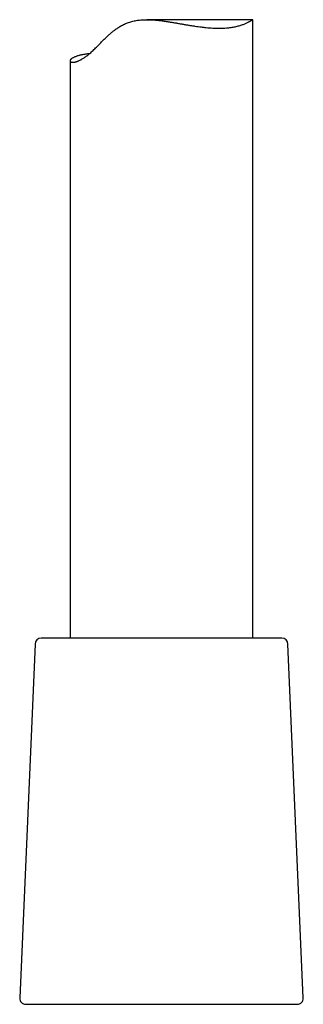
# Model space of a CAD drawing. Header units: millimetres. Extents: x 8 to 932, y 12 to 940.
# Tile 48 of 61: x 691 to 714, y 564 to 645. Entities that reach past the tile are written whole.
import ezdxf

# ---------------------------------------------------------------- set-up
doc = ezdxf.new("R2010")
doc.units = ezdxf.units.MM

msp = doc.modelspace()

# ---------------------------------------------------------------- linework, layer by layer
at = {"color": 7, "linetype": 'Continuous', "lineweight": 30}
for p, q in [((710.318, 644.889), (701.62, 644.889)), ((710.329, 594.214), (710.329, 644.877)), ((695.329, 641.515), (695.329, 594.214)), ((712.7, 594.214), (692.958, 594.214)), ((692.458, 593.736), (691.201, 564.736)), ((714.456, 564.736), (713.2, 593.736)), ((691.701, 564.214), (709.814, 564.214)), ((709.814, 564.214), (713.957, 564.214))]:
    msp.add_line(p, q, dxfattribs=at)
for centre, start, end in [((692.958, 593.714), 90, 177.51874), ((712.7, 593.714), 2.48126, 90), ((691.701, 564.714), 177.51874, 270), ((713.957, 564.714), 270, 2.48126)]:
    msp.add_arc(centre, 0.5, start, end, dxfattribs=at)
msp.add_open_spline([(696.922, 642.1), (696.903, 642.098), (696.821, 642.09), (696.687, 642.073), (696.517, 642.047), (696.357, 642.019), (696.207, 641.987), (696.068, 641.953), (695.941, 641.917), (695.826, 641.879), (695.723, 641.84), (695.631, 641.799), (695.551, 641.757), (695.482, 641.714), (695.426, 641.671), (695.381, 641.628), (695.35, 641.587), (695.332, 641.547), (695.327, 641.51), (695.335, 641.477), (695.356, 641.447), (695.392, 641.423), (695.442, 641.406), (695.506, 641.396), (695.576, 641.396), (695.645, 641.403), (695.711, 641.414), (695.782, 641.43), (695.859, 641.453), (695.943, 641.482), (696.033, 641.518), (696.128, 641.562), (696.228, 641.612), (696.331, 641.67), (696.437, 641.735), (696.546, 641.808), (696.66, 641.89), (696.778, 641.98), (696.899, 642.079), (697.022, 642.186), (697.151, 642.306), (697.287, 642.436), (697.429, 642.577), (697.597, 642.747), (697.793, 642.948), (698.021, 643.179), (698.258, 643.411), (698.478, 643.616), (698.678, 643.792), (698.856, 643.938), (699.024, 644.067), (699.181, 644.179), (699.327, 644.275), (699.477, 644.367), (699.632, 644.453), (699.794, 644.533), (699.962, 644.606), (700.135, 644.671), (700.311, 644.726), (700.489, 644.773), (700.668, 644.81), (700.851, 644.84), (701.038, 644.863), (701.229, 644.878), (701.423, 644.887), (701.619, 644.89), (701.837, 644.887), (702.079, 644.877), (702.343, 644.857), (702.608, 644.831), (702.875, 644.799), (703.143, 644.762), (703.413, 644.722), (703.682, 644.679), (703.952, 644.634), (704.222, 644.587), (704.493, 644.54), (704.763, 644.493), (705.031, 644.448), (705.299, 644.404), (705.566, 644.363), (705.829, 644.325), (706.096, 644.29), (706.366, 644.259), (706.637, 644.233), (706.903, 644.212), (707.165, 644.199), (707.422, 644.192), (707.674, 644.192), (707.917, 644.2), (708.14, 644.214), (708.344, 644.233), (708.529, 644.257), (708.706, 644.285), (708.877, 644.317), (709.04, 644.354), (709.195, 644.395), (709.341, 644.438), (709.479, 644.485), (709.608, 644.533), (709.728, 644.583), (709.838, 644.633), (709.938, 644.682), (710.028, 644.729), (710.107, 644.774), (710.174, 644.813), (710.223, 644.843), (710.258, 644.863), (710.282, 644.876), (710.301, 644.885), (710.315, 644.89), (710.325, 644.889), (710.329, 644.885), (710.328, 644.879), (710.328, 644.877)], degree=3, knots=[0, 0, 0, 0, 0.003044, 0.013264, 0.023484, 0.03392, 0.044356, 0.054865, 0.065374, 0.075686, 0.085999, 0.096379, 0.10676, 0.117349, 0.127939, 0.138601, 0.149263, 0.159934, 0.170604, 0.181354, 0.192103, 0.203124, 0.214144, 0.225274, 0.236404, 0.243715, 0.251026, 0.25838, 0.265733, 0.273233, 0.280733, 0.28829, 0.295847, 0.303161, 0.310475, 0.317849, 0.325224, 0.332787, 0.340351, 0.347978, 0.355605, 0.364078, 0.372554, 0.381028, 0.393839, 0.40665, 0.419621, 0.432592, 0.441291, 0.449991, 0.458688, 0.465147, 0.471606, 0.478098, 0.484589, 0.491216, 0.497842, 0.504536, 0.511229, 0.517694, 0.52416, 0.530686, 0.537212, 0.543906, 0.5506, 0.55734, 0.56408, 0.573045, 0.582011, 0.591046, 0.600081, 0.609295, 0.618509, 0.627775, 0.63704, 0.646517, 0.655995, 0.665523, 0.675051, 0.684741, 0.694431, 0.704181, 0.71393, 0.724459, 0.734987, 0.745604, 0.75622, 0.767128, 0.778035, 0.789047, 0.800059, 0.809504, 0.81895, 0.828459, 0.837968, 0.847662, 0.857357, 0.867111, 0.876865, 0.886889, 0.896913, 0.906997, 0.917081, 0.927356, 0.93763, 0.947979, 0.958329, 0.964805, 0.971281, 0.977785, 0.984288, 0.990895, 0.997501, 1, 1, 1, 1], dxfattribs=at)

doc.saveas('drawing.dxf')
